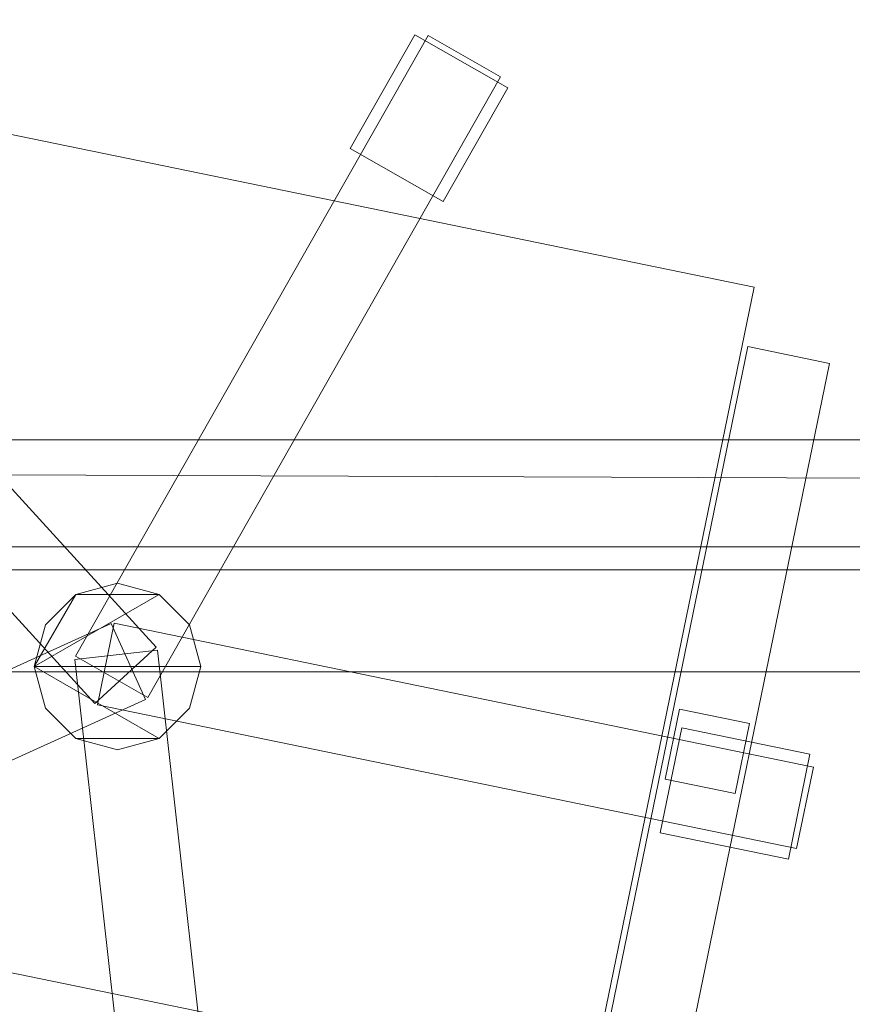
# Model space of a CAD drawing. Header units: millimetres. Extents: x -1675 to 29381, y -3645 to 22555.
# Tile 127 of 256: x 3382 to 3732, y 13069 to 13483. Entities that reach past the tile are written whole.
import ezdxf

# ---------------------------------------------------------------- set-up
doc = ezdxf.new("R2010")
doc.units = ezdxf.units.MM
doc.layers.add('A-GENM-____-OTLN', color=13, linetype='Continuous', lineweight=9)

msp = doc.modelspace()

# ---------------------------------------------------------------- meshes
at = {"layer": 'A-GENM-____-OTLN'}
mesh = msp.add_polyface(dxfattribs=at)
corners = [(9606.02, 11640, 1), (9606.02, 11190, 1), (9306.02, 11190, 1), (9306.02, 11640, 1), (256.83, 10770, 1), (6.83, 13252, 1), (256.83, 13252, 1), (6.83, 10170, 1), (5006.02, 11270.6, 1), (4706.02, 11640, 1), (5006.02, 11640, 1), (4706.02, 11204.55, 1), (256.83, 13303.58, 1), (256.83, 13450, 1), (6.83, 16140, 1), (256.83, 16140, 1), (256.83, 16249.12, 1), (13956.02, 16490, 1), (13776.02, 16140, 1), (13776.02, 17000, 1), (13956.02, 17000, 1), (14006.02, 16140, 1), (13956.02, 17990, 1), (13956.02, 17700, 1), (13776.02, 17700, 1), (13776.02, 18420, 1), (13956.02, 18420, 1), (12046.02, 18420, 1), (12896.02, 18420, 1), (12896.02, 18240, 1), (9606.02, 18240, 1), (9606.02, 17990, 1), (9306.02, 17990, 1), (11186.02, 18420, 1), (9306.02, 18420, 1), (9486.02, 18420, 1), (9486.02, 18420, 1), (10986.02, 18420, 1), (8336.02, 18420, 1), (8406.02, 18240, 1), (8156.02, 18240, 1), (6856.02, 18240, 1), (7156.02, 18420, 1), (7336.02, 18240, 1), (5230.75, 18420, 1), (5956.02, 18240, 1), (5006.02, 18240, 1), (4706.02, 18190.98, 1), (5006.02, 17990, 1), (4706.02, 17990, 1), (4706.02, 18240, 1), (256.83, 16450, 1), (256.83, 18240, 1), (256.83, 18420, 1), (256.83, 18850, 1)]
mesh.append_faces([[corners[k] for k in face] for face in [(8, 9, 10), (47, 48, 49)]], dxfattribs={"vtx0": -1})
mesh.append_faces([[corners[k] for k in face] for face in [(4, 5, 6), (5, 4, 7), (9, 8, 11), (13, 14, 15), (14, 13, 5), (18, 17, 21), (25, 22, 24), (30, 33, 29), (37, 30, 36), (41, 42, 43), (48, 47, 46)]], dxfattribs={"vtx0": -1, "vtx1": -1})
mesh.append_faces([[corners[k] for k in face] for face in [(35, 30, 34), (33, 30, 37), (44, 46, 47), (14, 53, 52)]], dxfattribs={"vtx0": -1, "vtx1": -1, "vtx2": -1})
mesh.append_faces([[corners[k] for k in face] for face in [(5, 12, 6), (14, 16, 15), (17, 18, 19), (22, 25, 26), (30, 32, 34), (30, 35, 36), (38, 39, 40), (44, 45, 46), (44, 47, 50), (53, 50, 52), (14, 54, 53)]], dxfattribs={"vtx0": -1, "vtx2": -1})
mesh.append_faces([[corners[k] for k in face] for face in [(13, 12, 5), (33, 27, 29), (51, 16, 14), (52, 51, 14)]], dxfattribs={"vtx1": -1, "vtx2": -1})
mesh.append_faces([[corners[k] for k in face] for face in [(0, 1, 2), (2, 3, 0), (19, 20, 17), (22, 23, 24), (27, 28, 29), (30, 31, 32)]], dxfattribs={"vtx2": -1})
mesh = msp.add_polyface(dxfattribs=at)
corners = [(4706.02, 11190, 2949), (256.83, 10225.04, 2949), (4706.02, 11204.55, 2949), (5006.02, 10170, 2949), (256.83, 10170, 2949), (5006.02, 11190, 2949), (5006.02, 11190, 2949), (5006.02, 11270.6, 2949), (256.83, 10770, 2949), (4706.02, 11640, 2949), (256.83, 13252, 2949), (5006.02, 11640, 2949), (256.83, 13303.58, 2949), (14006.02, 13252, 2949), (256.83, 16140, 2949), (13776.02, 16140, 2949), (256.83, 13450, 2949), (4706.02, 17990, 2949), (256.83, 16249.12, 2949), (4706.02, 18190.98, 2949), (5006.02, 17990, 2949), (5006.02, 18240, 2949), (5956.02, 18240, 2949), (256.83, 18240, 2949), (4706.02, 18240, 2949), (256.83, 16450, 2949), (6.83, 10170, 2949), (6.83, 13252, 2949), (6.83, 16140, 2949), (5230.75, 18420, 2949), (256.83, 18420, 2949), (256.83, 18850, 2949)]
mesh.append_faces([[corners[k] for k in face] for face in [(27, 8, 26), (28, 16, 27)]], dxfattribs={"vtx0": -1, "vtx1": -1})
mesh.append_faces([[corners[k] for k in face] for face in [(0, 1, 2), (0, 3, 4), (1, 0, 4), (3, 0, 5), (5, 0, 6), (7, 5, 6), (8, 2, 1), (2, 8, 9), (10, 11, 9), (9, 8, 10), (12, 13, 10), (14, 15, 16), (16, 15, 12), (17, 18, 19), (20, 21, 22), (20, 14, 17), (18, 17, 14), (19, 23, 24), (25, 19, 18), (23, 19, 25), (26, 1, 4), (2, 6, 0), (6, 2, 7), (8, 27, 10), (8, 1, 26), (7, 9, 11), (9, 7, 2), (27, 12, 10), (16, 28, 14), (16, 12, 27), (28, 18, 14), (19, 20, 17), (20, 19, 21), (29, 21, 19), (29, 19, 24), (25, 18, 28), (23, 25, 28), (28, 30, 23), (28, 31, 30)]], dxfattribs={"vtx0": -1, "vtx1": -1, "vtx2": -1})
mesh = msp.add_polyface(dxfattribs=at)
corners = [(9306.02, 10156.57, 2949), (5006.02, 10170, 2949), (9306.02, 10170, 2949), (9306.02, 11190, 2949), (5006.02, 11190, 2949), (13776.02, 10169.34, 2949), (13776.02, 10170, 2949), (9606.02, 11190, 2949), (9306.02, 11190, 2949), (5006.02, 11270.6, 2949), (14006.02, 13252, 2949), (9306.02, 11640, 2949), (13776.02, 10470, 2949), (9606.02, 11640, 2949), (5006.02, 11640, 2949), (256.83, 13252, 2949), (256.83, 13303.58, 2949), (14006.01, 16140, 2949), (13776.02, 16140, 2949), (9606.02, 17990, 2949), (9606.02, 18240, 2949), (12896.02, 18240, 2949), (6856.02, 18240, 2949), (5956.02, 18240, 2949), (6856.02, 18420, 2949), (8406.02, 18240, 2949), (9306.02, 18420, 2949), (9306.02, 17990, 2949), (256.83, 16140, 2949), (5006.02, 17990, 2949), (8156.02, 18240, 2949), (7336.02, 18240, 2949), (13776.02, 18420, 2949), (13776.02, 17700, 2949), (13776.02, 17000, 2949), (13956.02, 17000, 2949), (13956.02, 16490, 2949), (13956.02, 17990, 2949)]
mesh.append_faces([[corners[k] for k in face] for face in [(0, 1, 2), (3, 1, 4), (1, 3, 2), (5, 2, 6), (7, 6, 2), (3, 4, 8), (9, 8, 4), (10, 11, 9), (3, 8, 7), (6, 7, 12), (2, 3, 7), (13, 12, 7), (12, 13, 10), (8, 9, 11), (10, 13, 11), (10, 9, 14), (10, 14, 15), (10, 16, 17), (19, 20, 21), (22, 23, 24), (25, 26, 27), (28, 29, 18), (23, 22, 29), (30, 25, 27), (27, 18, 29), (29, 22, 31), (31, 30, 27), (19, 18, 27), (29, 31, 27), (21, 32, 33), (34, 33, 35), (21, 18, 19), (34, 21, 33), (18, 21, 34), (13, 7, 8), (8, 11, 13), (36, 18, 34), (32, 37, 33), (20, 19, 27), (20, 27, 26)]], dxfattribs={"vtx0": -1, "vtx1": -1, "vtx2": -1})
mesh.append_faces([[corners[k] for k in face] for face in [(18, 17, 16)]], dxfattribs={"vtx1": -1, "vtx2": -1})
mesh = msp.add_polyface(dxfattribs=at)
corners = [(9306.02, 10130, 1), (5006.02, 10144.28, 1), (9306.02, 10156.57, 1), (5006.02, 10130, 1), (5006.02, 10170, 1), (9306.02, 10170, 1), (9306.02, 11190, 1), (5006.02, 11190, 1), (256.83, 10130.71, 1), (13776.02, 10130, 1), (13776.02, 10169.34, 1), (256.83, 10170, 1), (13776.02, 10170, 1), (4706.02, 11190, 1), (256.83, 10225.04, 1), (4706.02, 11204.55, 1), (9606.02, 11190, 1), (9306.02, 11190, 1), (5006.02, 11270.6, 1), (14006.02, 13252, 1), (9306.02, 11640, 1), (13776.02, 10470, 1), (5006.02, 11190, 1), (9606.02, 11640, 1), (5006.02, 11640, 1), (256.83, 10770, 1), (256.83, 13252, 1), (4706.02, 11640, 1), (256.83, 13303.58, 1), (14006.01, 16140, 1), (13776.02, 16140, 1), (256.83, 16140, 1), (256.83, 13450, 1), (256.83, 16249.12, 1), (4706.02, 17990, 1), (5006.02, 17990, 1)]
mesh.append_faces([[corners[k] for k in face] for face in [(9, 2, 10), (11, 1, 8), (10, 5, 12), (13, 14, 15), (14, 13, 11), (12, 16, 21), (23, 21, 16), (18, 7, 22), (17, 18, 20), (25, 15, 14), (15, 25, 27), (28, 19, 26), (31, 30, 32), (32, 30, 28), (33, 34, 31)]], dxfattribs={"vtx0": -1, "vtx1": -1})
mesh.append_faces([[corners[k] for k in face] for face in [(0, 1, 2), (1, 0, 3), (2, 4, 5), (4, 2, 1), (6, 4, 7), (4, 6, 5), (3, 8, 1), (2, 9, 0), (1, 11, 4), (5, 10, 2), (16, 12, 5), (6, 7, 17), (18, 17, 7), (13, 4, 11), (19, 20, 18), (4, 13, 7), (5, 6, 16), (21, 23, 19), (19, 24, 26), (19, 28, 29), (31, 35, 30)]], dxfattribs={"vtx0": -1, "vtx1": -1, "vtx2": -1})
mesh.append_faces([[corners[k] for k in face] for face in [(6, 17, 16), (7, 13, 22), (19, 23, 20), (19, 18, 24), (26, 24, 27), (27, 25, 26)]], dxfattribs={"vtx0": -1, "vtx2": -1})
mesh.append_faces([[corners[k] for k in face] for face in [(30, 29, 28)]], dxfattribs={"vtx1": -1, "vtx2": -1})
mesh = msp.add_polyface(dxfattribs=at)
corners = [(14006.02, 16140), (6.83, 13252), (14006.02, 13252)]
mesh.append_faces([[corners[k] for k in face] for face in [(1, 2, 0)]])
mesh = msp.add_polyface(dxfattribs=at)
corners = [(14006.02, 13252, -50), (6.83, 16140, -50), (14006.02, 16140, -50)]
mesh.append_faces([[corners[k] for k in face] for face in [(1, 2, 0)]])
mesh = msp.add_polyface(dxfattribs=at)
corners = [(6.83, 13252, -50), (6.83, 16140, -50), (14006.02, 13252, -50)]
mesh.append_faces([[corners[k] for k in face] for face in [(1, 2, 0)]])
mesh = msp.add_polyface(dxfattribs=at)
corners = [(6.83, 16140), (6.83, 13252), (14006.02, 16140)]
mesh.append_faces([[corners[k] for k in face] for face in [(1, 2, 0)]])
mesh = msp.add_polyface(dxfattribs=at)
corners = [(14006.02, 16140, 3000), (6.83, 13252, 3000), (14006.02, 13252, 3000)]
mesh.append_faces([[corners[k] for k in face] for face in [(1, 2, 0)]])
mesh = msp.add_polyface(dxfattribs=at)
corners = [(14006.02, 13252, 2950), (6.83, 16140, 2950), (14006.02, 16140, 2950)]
mesh.append_faces([[corners[k] for k in face] for face in [(1, 2, 0)]])
mesh = msp.add_polyface(dxfattribs=at)
corners = [(6.83, 13252, 2950), (6.83, 16140, 2950), (14006.02, 13252, 2950)]
mesh.append_faces([[corners[k] for k in face] for face in [(1, 2, 0)]])
mesh = msp.add_polyface(dxfattribs=at)
corners = [(6.83, 16140, 3000), (6.83, 13252, 3000), (14006.02, 16140, 3000)]
mesh.append_faces([[corners[k] for k in face] for face in [(1, 2, 0)]])
mesh = msp.add_polyface(dxfattribs=at)
corners = [(2656.83, 13209.13, 750), (4056.83, 13209.13, 750), (4056.83, 13859.13, 750), (2656.83, 13859.13, 750)]
mesh.append_faces([[corners[k] for k in face] for face in [(3, 0, 1, 2)]])
mesh = msp.add_polyface(dxfattribs=at)
corners = [(2656.83, 13859.13, 710), (4056.83, 13859.13, 710), (4056.83, 13209.13, 710), (2656.83, 13209.13, 710)]
mesh.append_faces([[corners[k] for k in face] for face in [(1, 2, 3, 0)]])
mesh = msp.add_polyface(dxfattribs=at)
corners = [(3553.7, 13476.5, 82.5), (3405.46, 13215.68, 82.5), (3405.46, 13215.68, 117.5), (3553.7, 13476.5, 117.5)]
mesh.append_faces([[corners[k] for k in face] for face in [(0, 1, 2, 3)]])
mesh = msp.add_polyface(dxfattribs=at)
corners = [(3435.89, 13198.39, 82.5), (3405.46, 13215.68, 82.5), (3553.7, 13476.5, 82.5), (3584.13, 13459.21, 82.5)]
mesh.append_faces([[corners[k] for k in face] for face in [(2, 3, 0, 1)]])
mesh = msp.add_polyface(dxfattribs=at)
corners = [(3435.89, 13198.39, 117.5), (3584.13, 13459.21, 117.5), (3553.7, 13476.5, 117.5), (3405.46, 13215.68, 117.5)]
mesh.append_faces([[corners[k] for k in face] for face in [(2, 3, 0, 1)]])
mesh = msp.add_polyface(dxfattribs=at)
corners = [(3548.12, 13476.8, 35), (3520.94, 13428.98, 35), (3520.94, 13428.98, 95), (3548.12, 13476.8, 95)]
mesh.append_faces([[corners[k] for k in face] for face in [(0, 1, 2, 3)]])
mesh = msp.add_polyface(dxfattribs=at)
corners = [(3560.06, 13406.74, 35), (3520.94, 13428.98, 35), (3548.12, 13476.8, 35), (3587.24, 13454.56, 35)]
mesh.append_faces([[corners[k] for k in face] for face in [(3, 0, 1, 2)]])
mesh = msp.add_polyface(dxfattribs=at)
corners = [(3560.06, 13406.74, 95), (3587.24, 13454.56, 95), (3548.12, 13476.8, 95), (3520.94, 13428.98, 95)]
mesh.append_faces([[corners[k] for k in face] for face in [(1, 2, 3, 0)]])
mesh = msp.add_polyface(dxfattribs=at)
corners = [(3587.24, 13454.56, 35), (3548.12, 13476.8, 35), (3548.12, 13476.8, 95), (3587.24, 13454.56, 95)]
mesh.append_faces([[corners[k] for k in face] for face in [(0, 1, 2, 3)]])
mesh = msp.add_polyface(dxfattribs=at)
corners = [(3584.13, 13459.21, 82.5), (3553.7, 13476.5, 82.5), (3553.7, 13476.5, 117.5), (3584.13, 13459.21, 117.5)]
mesh.append_faces([[corners[k] for k in face] for face in [(0, 1, 2, 3)]])
mesh = msp.add_polyface(dxfattribs=at)
corners = [(3155.59, 13051.98, 400), (3240.12, 13463.38, 400), (3690.71, 13370.79, 400), (3606.17, 12959.38, 400)]
mesh.append_faces([[corners[k] for k in face] for face in [(2, 3, 0, 1)]])
mesh = msp.add_polyface(dxfattribs=at)
corners = [(3155.59, 13051.98, 470), (3606.17, 12959.38, 470), (3690.71, 13370.79, 470), (3240.12, 13463.38, 470)]
mesh.append_faces([[corners[k] for k in face] for face in [(2, 3, 0, 1)]])
mesh = msp.add_polyface(dxfattribs=at)
corners = [(3690.71, 13370.79, 400), (3240.12, 13463.38, 400), (3240.12, 13463.38, 470), (3690.71, 13370.79, 470)]
mesh.append_faces([[corners[k] for k in face] for face in [(0, 1, 2, 3)]])
mesh = msp.add_polyface(dxfattribs=at)
corners = [(3435.89, 13198.39, 82.5), (3584.13, 13459.21, 82.5), (3584.13, 13459.21, 117.5), (3435.89, 13198.39, 117.5)]
mesh.append_faces([[corners[k] for k in face] for face in [(2, 3, 0, 1)]])
mesh = msp.add_polyface(dxfattribs=at)
corners = [(3560.06, 13406.74, 35), (3587.24, 13454.56, 35), (3587.24, 13454.56, 95), (3560.06, 13406.74, 95)]
mesh.append_faces([[corners[k] for k in face] for face in [(2, 3, 0, 1)]])
mesh = msp.add_polyface(dxfattribs=at)
corners = [(3439.44, 13219.49, 82.5), (3413.59, 13195.89, 82.5), (3211.35, 13417.47, 82.5), (3237.2, 13441.07, 82.5)]
mesh.append_faces([[corners[k] for k in face] for face in [(0, 1, 2, 3)]])
mesh = msp.add_polyface(dxfattribs=at)
corners = [(3439.44, 13219.49, 117.5), (3237.2, 13441.07, 117.5), (3211.35, 13417.47, 117.5), (3413.59, 13195.89, 117.5)]
mesh.append_faces([[corners[k] for k in face] for face in [(0, 1, 2, 3)]])
mesh = msp.add_polyface(dxfattribs=at)
corners = [(3439.44, 13219.49, 82.5), (3237.2, 13441.07, 82.5), (3237.2, 13441.07, 117.5), (3439.44, 13219.49, 117.5)]
mesh.append_faces([[corners[k] for k in face] for face in [(2, 3, 0, 1)]])
mesh = msp.add_polyface(dxfattribs=at)
corners = [(3520.94, 13428.98, 35), (3560.06, 13406.74, 35), (3560.06, 13406.74, 95), (3520.94, 13428.98, 95)]
mesh.append_faces([[corners[k] for k in face] for face in [(1, 2, 3, 0)]])
mesh = msp.add_polyface(dxfattribs=at)
corners = [(3211.35, 13417.47, 82.5), (3413.59, 13195.89, 82.5), (3413.59, 13195.89, 117.5), (3211.35, 13417.47, 117.5)]
mesh.append_faces([[corners[k] for k in face] for face in [(0, 1, 2, 3)]])
mesh = msp.add_polyface(dxfattribs=at)
corners = [(3606.17, 12959.38, 400), (3690.71, 13370.79, 400), (3690.71, 13370.79, 470), (3606.17, 12959.38, 470)]
mesh.append_faces([[corners[k] for k in face] for face in [(2, 3, 0, 1)]])
mesh = msp.add_polyface(dxfattribs=at)
corners = [(3688.13, 13345.8, 612.5), (3619.69, 13012.76, 612.5), (3619.69, 13012.76, 647.5), (3688.13, 13345.8, 647.5)]
mesh.append_faces([[corners[k] for k in face] for face in [(3, 0, 1, 2)]])
mesh = msp.add_polyface(dxfattribs=at)
corners = [(3619.69, 13012.76, 612.5), (3688.13, 13345.8, 612.5), (3722.41, 13338.75, 612.5), (3653.97, 13005.71, 612.5)]
mesh.append_faces([[corners[k] for k in face] for face in [(1, 2, 3, 0)]])
mesh = msp.add_polyface(dxfattribs=at)
corners = [(3619.69, 13012.76, 647.5), (3653.97, 13005.71, 647.5), (3722.41, 13338.75, 647.5), (3688.13, 13345.8, 647.5)]
mesh.append_faces([[corners[k] for k in face] for face in [(3, 0, 1, 2)]])
mesh = msp.add_polyface(dxfattribs=at)
corners = [(3722.41, 13338.75, 612.5), (3688.13, 13345.8, 612.5), (3688.13, 13345.8, 647.5), (3722.41, 13338.75, 647.5)]
mesh.append_faces([[corners[k] for k in face] for face in [(0, 1, 2, 3)]])
mesh = msp.add_polyface(dxfattribs=at)
corners = [(3653.97, 13005.71, 612.5), (3722.41, 13338.75, 612.5), (3722.41, 13338.75, 647.5), (3653.97, 13005.71, 647.5)]
mesh.append_faces([[corners[k] for k in face] for face in [(2, 3, 0, 1)]])
mesh = msp.add_polyface(dxfattribs=at)
corners = [(3981.83, 13306.63, 640), (2731.83, 13306.63, 640), (2731.83, 13306.63, 710), (3981.83, 13306.63, 710)]
mesh.append_faces([[corners[k] for k in face] for face in [(0, 1, 2, 3)]])
mesh = msp.add_polyface(dxfattribs=at)
corners = [(2731.83, 13261.63, 640), (2731.83, 13306.63, 640), (3981.83, 13306.63, 640), (3981.83, 13261.63, 640)]
mesh.append_faces([[corners[k] for k in face] for face in [(1, 2, 3, 0)]])
mesh = msp.add_polyface(dxfattribs=at)
corners = [(2731.83, 13261.63, 710), (3981.83, 13261.63, 710), (3981.83, 13306.63, 710), (2731.83, 13306.63, 710)]
mesh.append_faces([[corners[k] for k in face] for face in [(2, 3, 0, 1)]])
mesh = msp.add_polyface(dxfattribs=at)
corners = [(2731.83, 13261.63, 640), (3981.83, 13261.63, 640), (3981.83, 13261.63, 710), (2731.83, 13261.63, 710)]
mesh.append_faces([[corners[k] for k in face] for face in [(2, 3, 0, 1)]])
mesh = msp.add_polyface(dxfattribs=at)
corners = [(14006.02, 10170, -50), (6.83, 13252, -50), (14006.02, 13252, -50)]
mesh.append_faces([[corners[k] for k in face] for face in [(1, 2, 0)]])
mesh = msp.add_polyface(dxfattribs=at)
corners = [(14006.02, 13252), (6.83, 10170), (14006.02, 10170)]
mesh.append_faces([[corners[k] for k in face] for face in [(1, 2, 0)]])
mesh = msp.add_polyface(dxfattribs=at)
corners = [(6.83, 13252), (6.83, 13252, -50), (14006.02, 13252)]
mesh.append_faces([[corners[k] for k in face] for face in [(0, 1, 2)]])
mesh = msp.add_polyface(dxfattribs=at)
corners = [(6.83, 10170, -50), (6.83, 13252, -50), (14006.02, 10170, -50)]
mesh.append_faces([[corners[k] for k in face] for face in [(1, 2, 0)]])
mesh = msp.add_polyface(dxfattribs=at)
corners = [(6.83, 13252), (6.83, 10170), (14006.02, 13252)]
mesh.append_faces([[corners[k] for k in face] for face in [(1, 2, 0)]])
mesh = msp.add_polyface(dxfattribs=at)
corners = [(6.83, 13252), (14006.02, 13252, -50), (6.83, 13252, -50)]
mesh.append_faces([[corners[k] for k in face] for face in [(0, 1, 2)]])
mesh = msp.add_polyface(dxfattribs=at)
corners = [(14006.02, 13252), (14006.02, 13252, -50), (6.83, 13252)]
mesh.append_faces([[corners[k] for k in face] for face in [(0, 1, 2)]])
mesh = msp.add_polyface(dxfattribs=at)
corners = [(14006.02, 13252), (6.83, 13252, -50), (14006.02, 13252, -50)]
mesh.append_faces([[corners[k] for k in face] for face in [(0, 1, 2)]])
mesh = msp.add_polyface(dxfattribs=at)
corners = [(14006.02, 10170, 2950), (6.83, 13252, 2950), (14006.02, 13252, 2950)]
mesh.append_faces([[corners[k] for k in face] for face in [(1, 2, 0)]])
mesh = msp.add_polyface(dxfattribs=at)
corners = [(14006.02, 13252, 3000), (6.83, 10170, 3000), (14006.02, 10170, 3000)]
mesh.append_faces([[corners[k] for k in face] for face in [(1, 2, 0)]])
mesh = msp.add_polyface(dxfattribs=at)
corners = [(6.83, 13252, 3000), (6.83, 13252, 2950), (14006.02, 13252, 3000)]
mesh.append_faces([[corners[k] for k in face] for face in [(0, 1, 2)]])
mesh = msp.add_polyface(dxfattribs=at)
corners = [(6.83, 10170, 2950), (6.83, 13252, 2950), (14006.02, 10170, 2950)]
mesh.append_faces([[corners[k] for k in face] for face in [(1, 2, 0)]])
mesh = msp.add_polyface(dxfattribs=at)
corners = [(6.83, 13252, 3000), (6.83, 10170, 3000), (14006.02, 13252, 3000)]
mesh.append_faces([[corners[k] for k in face] for face in [(1, 2, 0)]])
mesh = msp.add_polyface(dxfattribs=at)
corners = [(6.83, 13252, 3000), (14006.02, 13252, 2950), (6.83, 13252, 2950)]
mesh.append_faces([[corners[k] for k in face] for face in [(0, 1, 2)]])
mesh = msp.add_polyface(dxfattribs=at)
corners = [(14006.02, 13252, 3000), (14006.02, 13252, 2950), (6.83, 13252, 3000)]
mesh.append_faces([[corners[k] for k in face] for face in [(0, 1, 2)]])
mesh = msp.add_polyface(dxfattribs=at)
corners = [(14006.02, 13252, 3000), (6.83, 13252, 2950), (14006.02, 13252, 2950)]
mesh.append_faces([[corners[k] for k in face] for face in [(0, 1, 2)]])
mesh = msp.add_polyface(dxfattribs=at)
corners = [(3453.46, 13228.88, 395), (3440.65, 13241.69, 395), (3423.15, 13246.38, 395), (3405.65, 13241.69, 395), (3392.84, 13228.88, 395), (3388.15, 13211.38, 395), (3392.84, 13193.88, 395), (3405.65, 13181.07, 395), (3423.15, 13176.38, 395), (3440.65, 13181.07, 395), (3453.46, 13193.88, 395), (3458.15, 13211.38, 395)]
mesh.append_faces([[corners[k] for k in face] for face in [(9, 7, 8)]], dxfattribs={"vtx0": -1})
mesh.append_faces([[corners[k] for k in face] for face in [(1, 5, 11, 0)]], dxfattribs={"vtx0": -1, "vtx1": -1})
mesh.append_faces([[corners[k] for k in face] for face in [(1, 2, 3)]], dxfattribs={"vtx2": -1})
mesh.append_faces([[corners[k] for k in face] for face in [(5, 6, 7, 9), (3, 4, 5, 1), (9, 10, 11, 5)]], dxfattribs={"vtx2": -1, "vtx3": -1})
mesh = msp.add_polyface(dxfattribs=at)
corners = [(3440.65, 13181.07, 115), (3423.15, 13176.38, 115), (3405.65, 13181.07, 115), (3392.84, 13193.88, 115), (3388.15, 13211.38, 115), (3392.84, 13228.88, 115), (3405.65, 13241.69, 115), (3423.15, 13246.38, 115), (3440.65, 13241.69, 115), (3453.46, 13228.88, 115), (3458.15, 13211.38, 115), (3453.46, 13193.88, 115)]
mesh.append_faces([[corners[k] for k in face] for face in [(2, 0, 1), (6, 4, 5)]], dxfattribs={"vtx0": -1})
mesh.append_faces([[corners[k] for k in face] for face in [(8, 4, 6, 7)]], dxfattribs={"vtx0": -1, "vtx1": -1})
mesh.append_faces([[corners[k] for k in face] for face in [(10, 11, 0, 4), (8, 9, 10, 4), (2, 3, 4, 0)]], dxfattribs={"vtx2": -1, "vtx3": -1})
mesh = msp.add_polyface(dxfattribs=at)
corners = [(3423.15, 13246.38, 115), (3405.65, 13241.69, 115), (3405.65, 13241.69, 395), (3423.15, 13246.38, 395)]
mesh.append_faces([[corners[k] for k in face] for face in [(3, 0, 1, 2)]])
mesh = msp.add_polyface(dxfattribs=at)
corners = [(3440.65, 13241.69, 115), (3423.15, 13246.38, 115), (3423.15, 13246.38, 395), (3440.65, 13241.69, 395)]
mesh.append_faces([[corners[k] for k in face] for face in [(3, 0, 1, 2)]])
mesh = msp.add_polyface(dxfattribs=at)
corners = [(3405.65, 13241.69, 115), (3392.84, 13228.88, 115), (3392.84, 13228.88, 395), (3405.65, 13241.69, 395)]
mesh.append_faces([[corners[k] for k in face] for face in [(0, 1, 2, 3)]])
mesh = msp.add_polyface(dxfattribs=at)
corners = [(3453.46, 13228.88, 115), (3440.65, 13241.69, 115), (3440.65, 13241.69, 395), (3453.46, 13228.88, 395)]
mesh.append_faces([[corners[k] for k in face] for face in [(1, 2, 3, 0)]])
mesh = msp.add_polyface(dxfattribs=at)
corners = [(3420.48, 13229.39, 82.5), (3434.93, 13197.51, 82.5), (3161.7, 13073.63, 82.5), (3147.24, 13105.51, 82.5)]
mesh.append_faces([[corners[k] for k in face] for face in [(3, 0, 1, 2)]])
mesh = msp.add_polyface(dxfattribs=at)
corners = [(3420.48, 13229.39, 117.5), (3147.24, 13105.51, 117.5), (3161.7, 13073.63, 117.5), (3434.93, 13197.51, 117.5)]
mesh.append_faces([[corners[k] for k in face] for face in [(1, 2, 3, 0)]])
mesh = msp.add_polyface(dxfattribs=at)
corners = [(3420.48, 13229.39, 82.5), (3147.24, 13105.51, 82.5), (3147.24, 13105.51, 117.5), (3420.48, 13229.39, 117.5)]
mesh.append_faces([[corners[k] for k in face] for face in [(0, 1, 2, 3)]])
mesh = msp.add_polyface(dxfattribs=at)
corners = [(3392.84, 13228.88, 115), (3388.15, 13211.38, 115), (3388.15, 13211.38, 395), (3392.84, 13228.88, 395)]
mesh.append_faces([[corners[k] for k in face] for face in [(0, 1, 2, 3)]])
mesh = msp.add_polyface(dxfattribs=at)
corners = [(3421.77, 13229.53, 82.5), (3414.73, 13195.25, 82.5), (3414.73, 13195.25, 117.5), (3421.77, 13229.53, 117.5)]
mesh.append_faces([[corners[k] for k in face] for face in [(3, 0, 1, 2)]])
mesh = msp.add_polyface(dxfattribs=at)
corners = [(3414.73, 13195.25, 82.5), (3421.77, 13229.53, 82.5), (3715.63, 13169.15, 82.5), (3708.59, 13134.86, 82.5)]
mesh.append_faces([[corners[k] for k in face] for face in [(1, 2, 3, 0)]])
mesh = msp.add_polyface(dxfattribs=at)
corners = [(3414.73, 13195.25, 117.5), (3708.59, 13134.86, 117.5), (3715.63, 13169.15, 117.5), (3421.77, 13229.53, 117.5)]
mesh.append_faces([[corners[k] for k in face] for face in [(3, 0, 1, 2)]])
mesh = msp.add_polyface(dxfattribs=at)
corners = [(3434.93, 13197.51, 82.5), (3420.48, 13229.39, 82.5), (3420.48, 13229.39, 117.5), (3434.93, 13197.51, 117.5)]
mesh.append_faces([[corners[k] for k in face] for face in [(2, 3, 0, 1)]])
mesh = msp.add_polyface(dxfattribs=at)
corners = [(3715.63, 13169.15, 82.5), (3421.77, 13229.53, 82.5), (3421.77, 13229.53, 117.5), (3715.63, 13169.15, 117.5)]
mesh.append_faces([[corners[k] for k in face] for face in [(0, 1, 2, 3)]])
mesh = msp.add_polyface(dxfattribs=at)
corners = [(3458.15, 13211.38, 115), (3453.46, 13228.88, 115), (3453.46, 13228.88, 395), (3458.15, 13211.38, 395)]
mesh.append_faces([[corners[k] for k in face] for face in [(2, 3, 0, 1)]])
mesh = msp.add_polyface(dxfattribs=at)
corners = [(3439.98, 13218.3, 82.5), (3405.2, 13214.4, 82.5), (3405.2, 13214.4, 117.5), (3439.98, 13218.3, 117.5)]
mesh.append_faces([[corners[k] for k in face] for face in [(0, 1, 2, 3)]])
mesh = msp.add_polyface(dxfattribs=at)
corners = [(3405.2, 13214.4, 82.5), (3439.98, 13218.3, 82.5), (3473.36, 12920.16, 82.5), (3438.58, 12916.27, 82.5)]
mesh.append_faces([[corners[k] for k in face] for face in [(0, 1, 2, 3)]])
mesh = msp.add_polyface(dxfattribs=at)
corners = [(3405.2, 13214.4, 117.5), (3438.58, 12916.27, 117.5), (3473.36, 12920.16, 117.5), (3439.98, 13218.3, 117.5)]
mesh.append_faces([[corners[k] for k in face] for face in [(0, 1, 2, 3)]])
mesh = msp.add_polyface(dxfattribs=at)
corners = [(3413.59, 13195.89, 82.5), (3439.44, 13219.49, 82.5), (3439.44, 13219.49, 117.5), (3413.59, 13195.89, 117.5)]
mesh.append_faces([[corners[k] for k in face] for face in [(1, 2, 3, 0)]])
mesh = msp.add_polyface(dxfattribs=at)
corners = [(3473.36, 12920.16, 82.5), (3439.98, 13218.3, 82.5), (3439.98, 13218.3, 117.5), (3473.36, 12920.16, 117.5)]
mesh.append_faces([[corners[k] for k in face] for face in [(2, 3, 0, 1)]])
mesh = msp.add_polyface(dxfattribs=at)
corners = [(3405.2, 13214.4, 82.5), (3438.58, 12916.27, 82.5), (3438.58, 12916.27, 117.5), (3405.2, 13214.4, 117.5)]
mesh.append_faces([[corners[k] for k in face] for face in [(0, 1, 2, 3)]])
mesh = msp.add_polyface(dxfattribs=at)
corners = [(3405.46, 13215.68, 82.5), (3435.89, 13198.39, 82.5), (3435.89, 13198.39, 117.5), (3405.46, 13215.68, 117.5)]
mesh.append_faces([[corners[k] for k in face] for face in [(1, 2, 3, 0)]])
mesh = msp.add_polyface(dxfattribs=at)
corners = [(3388.15, 13211.38, 115), (3392.84, 13193.88, 115), (3392.84, 13193.88, 395), (3388.15, 13211.38, 395)]
mesh.append_faces([[corners[k] for k in face] for face in [(0, 1, 2, 3)]])
mesh = msp.add_polyface(dxfattribs=at)
corners = [(3453.46, 13193.88, 115), (3458.15, 13211.38, 115), (3458.15, 13211.38, 395), (3453.46, 13193.88, 395)]
mesh.append_faces([[corners[k] for k in face] for face in [(2, 3, 0, 1)]])
mesh = msp.add_polyface(dxfattribs=at)
corners = [(2656.83, 13209.13, 710), (4056.83, 13209.13, 710), (4056.83, 13209.13, 750), (2656.83, 13209.13, 750)]
mesh.append_faces([[corners[k] for k in face] for face in [(2, 3, 0, 1)]])
mesh = msp.add_polyface(dxfattribs=at)
corners = [(3161.7, 13073.63, 82.5), (3434.93, 13197.51, 82.5), (3434.93, 13197.51, 117.5), (3161.7, 13073.63, 117.5)]
mesh.append_faces([[corners[k] for k in face] for face in [(2, 3, 0, 1)]])
mesh = msp.add_polyface(dxfattribs=at)
corners = [(3392.84, 13193.88, 115), (3405.65, 13181.07, 115), (3405.65, 13181.07, 395), (3392.84, 13193.88, 395)]
mesh.append_faces([[corners[k] for k in face] for face in [(3, 0, 1, 2)]])
mesh = msp.add_polyface(dxfattribs=at)
corners = [(3414.73, 13195.25, 82.5), (3708.59, 13134.86, 82.5), (3708.59, 13134.86, 117.5), (3414.73, 13195.25, 117.5)]
mesh.append_faces([[corners[k] for k in face] for face in [(2, 3, 0, 1)]])
mesh = msp.add_polyface(dxfattribs=at)
corners = [(3440.65, 13181.07, 115), (3453.46, 13193.88, 115), (3453.46, 13193.88, 395), (3440.65, 13181.07, 395)]
mesh.append_faces([[corners[k] for k in face] for face in [(1, 2, 3, 0)]])
mesh = msp.add_polyface(dxfattribs=at)
corners = [(3659.38, 13193.47, 440), (3653.34, 13164.08, 440), (3653.34, 13164.08, 640), (3659.38, 13193.47, 640)]
mesh.append_faces([[corners[k] for k in face] for face in [(3, 0, 1, 2)]])
mesh = msp.add_polyface(dxfattribs=at)
corners = [(3653.34, 13164.08, 440), (3659.38, 13193.47, 440), (3688.76, 13187.43, 440), (3682.72, 13158.04, 440)]
mesh.append_faces([[corners[k] for k in face] for face in [(2, 3, 0, 1)]])
mesh = msp.add_polyface(dxfattribs=at)
corners = [(3653.34, 13164.08, 640), (3682.72, 13158.04, 640), (3688.76, 13187.43, 640), (3659.38, 13193.47, 640)]
mesh.append_faces([[corners[k] for k in face] for face in [(2, 3, 0, 1)]])
mesh = msp.add_polyface(dxfattribs=at)
corners = [(3688.76, 13187.43, 440), (3659.38, 13193.47, 440), (3659.38, 13193.47, 640), (3688.76, 13187.43, 640)]
mesh.append_faces([[corners[k] for k in face] for face in [(3, 0, 1, 2)]])
mesh = msp.add_polyface(dxfattribs=at)
corners = [(3660.32, 13185.62, 35), (3651.26, 13141.54, 35), (3651.26, 13141.54, 95), (3660.32, 13185.62, 95)]
mesh.append_faces([[corners[k] for k in face] for face in [(0, 1, 2, 3)]])
mesh = msp.add_polyface(dxfattribs=at)
corners = [(3651.26, 13141.54, 35), (3660.32, 13185.62, 35), (3714.19, 13174.55, 35), (3705.13, 13130.47, 35)]
mesh.append_faces([[corners[k] for k in face] for face in [(2, 3, 0, 1)]])
mesh = msp.add_polyface(dxfattribs=at)
corners = [(3651.26, 13141.54, 95), (3705.13, 13130.47, 95), (3714.19, 13174.55, 95), (3660.32, 13185.62, 95)]
mesh.append_faces([[corners[k] for k in face] for face in [(2, 3, 0, 1)]])
mesh = msp.add_polyface(dxfattribs=at)
corners = [(3714.19, 13174.55, 35), (3660.32, 13185.62, 35), (3660.32, 13185.62, 95), (3714.19, 13174.55, 95)]
mesh.append_faces([[corners[k] for k in face] for face in [(3, 0, 1, 2)]])
mesh = msp.add_polyface(dxfattribs=at)
corners = [(3682.72, 13158.04, 440), (3688.76, 13187.43, 440), (3688.76, 13187.43, 640), (3682.72, 13158.04, 640)]
mesh.append_faces([[corners[k] for k in face] for face in [(2, 3, 0, 1)]])
mesh = msp.add_polyface(dxfattribs=at)
corners = [(3405.65, 13181.07, 115), (3423.15, 13176.38, 115), (3423.15, 13176.38, 395), (3405.65, 13181.07, 395)]
mesh.append_faces([[corners[k] for k in face] for face in [(2, 3, 0, 1)]])
mesh = msp.add_polyface(dxfattribs=at)
corners = [(3423.15, 13176.38, 115), (3440.65, 13181.07, 115), (3440.65, 13181.07, 395), (3423.15, 13176.38, 395)]
mesh.append_faces([[corners[k] for k in face] for face in [(1, 2, 3, 0)]])
mesh = msp.add_polyface(dxfattribs=at)
corners = [(3705.13, 13130.47, 35), (3714.19, 13174.55, 35), (3714.19, 13174.55, 95), (3705.13, 13130.47, 95)]
mesh.append_faces([[corners[k] for k in face] for face in [(2, 3, 0, 1)]])
mesh = msp.add_polyface(dxfattribs=at)
corners = [(3708.59, 13134.86, 82.5), (3715.63, 13169.15, 82.5), (3715.63, 13169.15, 117.5), (3708.59, 13134.86, 117.5)]
mesh.append_faces([[corners[k] for k in face] for face in [(1, 2, 3, 0)]])
mesh = msp.add_polyface(dxfattribs=at)
corners = [(3653.34, 13164.08, 440), (3682.72, 13158.04, 440), (3682.72, 13158.04, 640), (3653.34, 13164.08, 640)]
mesh.append_faces([[corners[k] for k in face] for face in [(2, 3, 0, 1)]])
mesh = msp.add_polyface(dxfattribs=at)
corners = [(3651.26, 13141.54, 35), (3705.13, 13130.47, 35), (3705.13, 13130.47, 95), (3651.26, 13141.54, 95)]
mesh.append_faces([[corners[k] for k in face] for face in [(2, 3, 0, 1)]])
mesh = msp.add_polyface(dxfattribs=at)
corners = [(3156.59, 13056.87, 460), (3170.68, 13125.44, 460), (3621.27, 13032.85, 460), (3607.18, 12964.28, 460)]
mesh.append_faces([[corners[k] for k in face] for face in [(2, 3, 0, 1)]])
mesh = msp.add_polyface(dxfattribs=at)
corners = [(3156.59, 13056.87, 940), (3607.18, 12964.28, 940), (3621.27, 13032.85, 940), (3170.68, 13125.44, 940)]
mesh.append_faces([[corners[k] for k in face] for face in [(2, 3, 0, 1)]])
mesh = msp.add_polyface(dxfattribs=at)
corners = [(3621.27, 13032.85, 460), (3170.68, 13125.44, 460), (3170.68, 13125.44, 940), (3621.27, 13032.85, 940)]
mesh.append_faces([[corners[k] for k in face] for face in [(0, 1, 2, 3)]])

doc.saveas('drawing.dxf')
